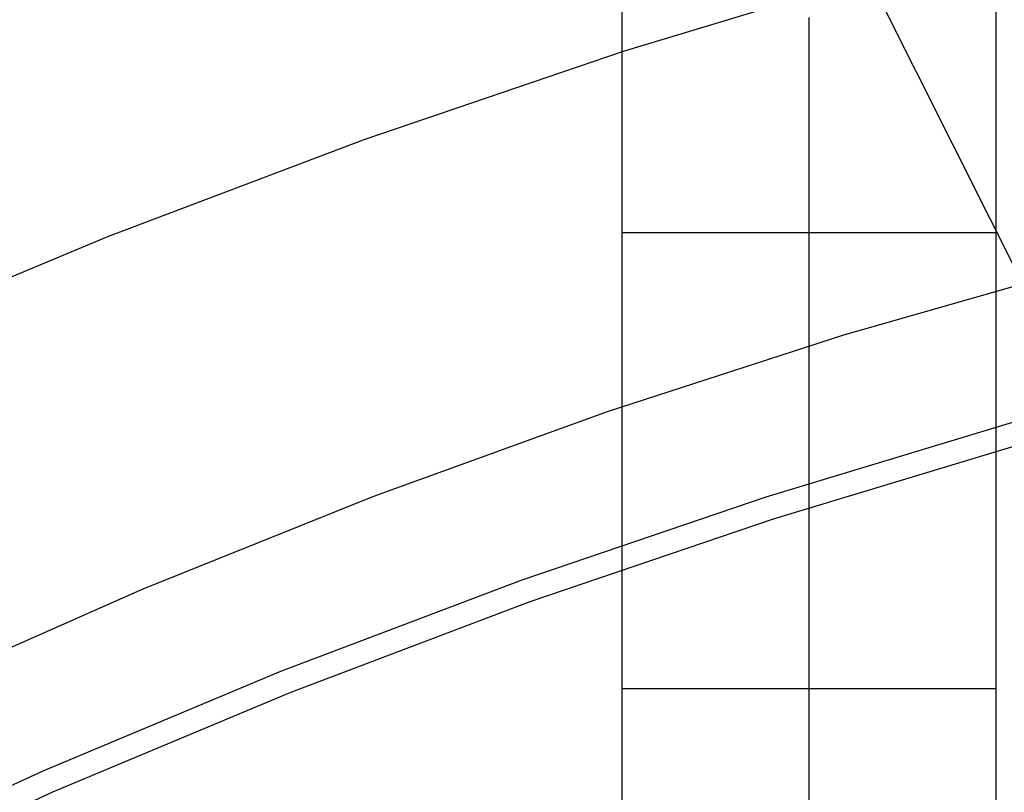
# Model space of a CAD drawing. Header units: millimetres. Extents: x 6038 to 7358, y -8545 to -7225.
# Tile 149 of 256: x 6682.09 to 6687.36, y -7848.17 to -7844.03. Entities that reach past the tile are written whole.
import ezdxf

# ---------------------------------------------------------------- set-up
doc = ezdxf.new("R2010")
doc.units = ezdxf.units.MM
doc.layers.add('luz', color=7, linetype='Continuous')

msp = doc.modelspace()

# ---------------------------------------------------------------- linework, layer by layer
at = {"color": 7, "true_color": 0xffffff}
for p, q in [((6685.3164, -7848.1839, 261.0594), (6685.3164, -7830.1665, 261.0594)), ((6685.3164, -7848.1839, 261.0594), (6685.3164, -7830.1665, 261.0594)), ((6687.3164, -7841.1665, 258.0594), (6687.3164, -7853.1665, 258.0594)), ((6687.3164, -7841.1665, 258.0594), (6687.3164, -7853.1665, 258.0594)), ((6686.7256, -7843.7715, 52.5146), (6685.321, -7844.1959, 52.5146)), ((6686.7256, -7843.7715, 52.5146), (6685.321, -7844.1959, 52.5146)), ((6685.3164, -7844.0696, 240.3871), (6685.3164, -7844.0132, 240.4255)), ((6685.3164, -7844.0696, 240.3871), (6685.3164, -7844.0132, 240.4255)), ((6686.3164, -7844.0132, 240.4255), (6686.3164, -7844.0696, 240.3871)), ((6687.3164, -7844.0132, 240.4255), (6687.3164, -7844.0696, 240.3871)), ((6687.3164, -7844.0132, 240.4255), (6687.3164, -7844.0696, 240.3871)), ((6685.3164, -7844.1273, 240.3506), (6685.3164, -7844.0696, 240.3871)), ((6685.3164, -7844.1273, 240.3506), (6685.3164, -7844.0696, 240.3871)), ((6686.3164, -7844.0696, 240.3871), (6686.3164, -7844.1273, 240.3506)), ((6687.3164, -7844.0696, 240.3871), (6687.3164, -7844.1273, 240.3506)), ((6687.3164, -7844.0696, 240.3871), (6687.3164, -7844.1273, 240.3506)), ((6685.3164, -7844.1863, 240.3161), (6685.3164, -7844.1273, 240.3506)), ((6685.3164, -7844.1863, 240.3161), (6685.3164, -7844.1273, 240.3506)), ((6686.3164, -7844.1273, 240.3506), (6686.3164, -7844.1863, 240.3161)), ((6687.3164, -7844.1273, 240.3506), (6687.3164, -7844.1863, 240.3161)), ((6687.3164, -7844.1273, 240.3506), (6687.3164, -7844.1863, 240.3161)), ((6685.321, -7844.1959, 52.5146), (6683.9318, -7844.6686, 52.5146)), ((6685.321, -7844.1959, 52.5146), (6683.9318, -7844.6686, 52.5146)), ((6685.3164, -7844.2464, 240.2837), (6685.3164, -7844.1863, 240.3161)), ((6685.3164, -7844.2464, 240.2837), (6685.3164, -7844.1863, 240.3161)), ((6686.3164, -7844.1863, 240.3161), (6686.3164, -7844.2464, 240.2837)), ((6687.3164, -7844.1863, 240.3161), (6687.3164, -7844.2464, 240.2837)), ((6687.3164, -7844.1863, 240.3161), (6687.3164, -7844.2464, 240.2837)), ((6685.3164, -7844.3075, 240.2533), (6685.3164, -7844.2464, 240.2837)), ((6685.3164, -7844.3075, 240.2533), (6685.3164, -7844.2464, 240.2837)), ((6686.3164, -7844.2464, 240.2837), (6686.3164, -7844.3075, 240.2533)), ((6687.3164, -7844.2464, 240.2837), (6687.3164, -7844.3075, 240.2533)), ((6687.3164, -7844.2464, 240.2837), (6687.3164, -7844.3075, 240.2533)), ((6685.3164, -7844.3697, 240.225), (6685.3164, -7844.3075, 240.2533)), ((6685.3164, -7844.3697, 240.225), (6685.3164, -7844.3075, 240.2533)), ((6686.3164, -7844.3075, 240.2533), (6686.3164, -7844.3697, 240.225)), ((6687.3164, -7844.3075, 240.2533), (6687.3164, -7844.3697, 240.225)), ((6687.3164, -7844.3075, 240.2533), (6687.3164, -7844.3697, 240.225)), ((6685.3164, -7844.4328, 240.1989), (6685.3164, -7844.3697, 240.225)), ((6685.3164, -7844.4328, 240.1989), (6685.3164, -7844.3697, 240.225)), ((6686.3164, -7844.3697, 240.225), (6686.3164, -7844.4328, 240.1989)), ((6687.3164, -7844.3697, 240.225), (6687.3164, -7844.4328, 240.1989)), ((6687.3164, -7844.3697, 240.225), (6687.3164, -7844.4328, 240.1989)), ((6685.3164, -7844.4968, 240.1749), (6685.3164, -7844.4328, 240.1989)), ((6685.3164, -7844.4968, 240.1749), (6685.3164, -7844.4328, 240.1989)), ((6686.3164, -7844.4328, 240.1989), (6686.3164, -7844.4968, 240.1749)), ((6687.3164, -7844.4328, 240.1989), (6687.3164, -7844.4968, 240.1749)), ((6687.3164, -7844.4328, 240.1989), (6687.3164, -7844.4968, 240.1749)), ((6685.3164, -7844.5615, 240.1531), (6685.3164, -7844.4968, 240.1749)), ((6685.3164, -7844.5615, 240.1531), (6685.3164, -7844.4968, 240.1749)), ((6686.3164, -7844.4968, 240.1749), (6686.3164, -7844.5615, 240.1531)), ((6687.3164, -7844.4968, 240.1749), (6687.3164, -7844.5615, 240.1531)), ((6687.3164, -7844.4968, 240.1749), (6687.3164, -7844.5615, 240.1531)), ((6685.3164, -7844.6269, 240.1336), (6685.3164, -7844.5615, 240.1531)), ((6685.3164, -7844.6269, 240.1336), (6685.3164, -7844.5615, 240.1531)), ((6686.3164, -7844.5615, 240.1531), (6686.3164, -7844.6269, 240.1336)), ((6687.3164, -7844.5615, 240.1531), (6687.3164, -7844.6269, 240.1336)), ((6687.3164, -7844.5615, 240.1531), (6687.3164, -7844.6269, 240.1336)), ((6683.9318, -7844.6686, 52.5146), (6682.5598, -7845.1889, 52.5146)), ((6683.9318, -7844.6686, 52.5146), (6682.5598, -7845.1889, 52.5146)), ((6685.3164, -7844.693, 240.1163), (6685.3164, -7844.6269, 240.1336)), ((6685.3164, -7844.693, 240.1163), (6685.3164, -7844.6269, 240.1336)), ((6686.3164, -7844.6269, 240.1336), (6686.3164, -7844.693, 240.1163)), ((6687.3164, -7844.6269, 240.1336), (6687.3164, -7844.693, 240.1163)), ((6687.3164, -7844.6269, 240.1336), (6687.3164, -7844.693, 240.1163)), ((6685.3164, -7844.6883, 261.0594), (6685.3164, -7844.6883, 240.1175)), ((6685.3164, -7844.7596, 240.1013), (6685.3164, -7844.693, 240.1163)), ((6685.3164, -7844.7596, 240.1013), (6685.3164, -7844.693, 240.1163)), ((6686.3164, -7844.693, 240.1163), (6686.3164, -7844.7596, 240.1013)), ((6687.3164, -7844.693, 240.1163), (6687.3164, -7844.7596, 240.1013)), ((6687.3164, -7844.693, 240.1163), (6687.3164, -7844.7596, 240.1013)), ((6685.3164, -7844.8267, 240.0885), (6685.3164, -7844.7596, 240.1013)), ((6685.3164, -7844.8267, 240.0885), (6685.3164, -7844.7596, 240.1013)), ((6686.3164, -7844.7596, 240.1013), (6686.3164, -7844.8267, 240.0885)), ((6687.3164, -7844.7596, 240.1013), (6687.3164, -7844.8267, 240.0885)), ((6687.3164, -7844.7596, 240.1013), (6687.3164, -7844.8267, 240.0885)), ((6685.3164, -7844.8942, 240.0781), (6685.3164, -7844.8267, 240.0885)), ((6685.3164, -7844.8942, 240.0781), (6685.3164, -7844.8267, 240.0885)), ((6686.3164, -7844.8267, 240.0885), (6686.3164, -7844.8942, 240.0781)), ((6687.3164, -7844.8267, 240.0885), (6687.3164, -7844.8942, 240.0781)), ((6687.3164, -7844.8267, 240.0885), (6687.3164, -7844.8942, 240.0781)), ((6685.3164, -7844.962, 240.0699), (6685.3164, -7844.8942, 240.0781)), ((6685.3164, -7844.962, 240.0699), (6685.3164, -7844.8942, 240.0781)), ((6686.3164, -7844.8942, 240.0781), (6686.3164, -7844.962, 240.0699)), ((6687.3164, -7844.8942, 240.0781), (6687.3164, -7844.962, 240.0699)), ((6687.3164, -7844.8942, 240.0781), (6687.3164, -7844.962, 240.0699)), ((6685.3164, -7845.03, 240.0641), (6685.3164, -7844.962, 240.0699)), ((6685.3164, -7845.03, 240.0641), (6685.3164, -7844.962, 240.0699)), ((6686.3164, -7844.962, 240.0699), (6686.3164, -7845.03, 240.0641)), ((6687.3164, -7844.962, 240.0699), (6687.3164, -7845.03, 240.0641)), ((6687.3164, -7844.962, 240.0699), (6687.3164, -7845.03, 240.0641)), ((6685.3164, -7845.0982, 240.0606), (6685.3164, -7845.03, 240.0641)), ((6685.3164, -7845.0982, 240.0606), (6685.3164, -7845.03, 240.0641)), ((6686.3164, -7845.03, 240.0641), (6686.3164, -7845.0982, 240.0606)), ((6687.3164, -7845.03, 240.0641), (6687.3164, -7845.0982, 240.0606)), ((6687.3164, -7845.03, 240.0641), (6687.3164, -7845.0982, 240.0606)), ((6685.3164, -7845.1665, 240.0594), (6685.3164, -7845.0982, 240.0606)), ((6685.3164, -7845.1665, 240.0594), (6685.3164, -7845.0982, 240.0606)), ((6686.3164, -7845.0982, 240.0606), (6686.3164, -7845.1665, 240.0594)), ((6687.3164, -7845.0982, 240.0606), (6687.3164, -7845.1665, 240.0594)), ((6687.3164, -7845.0982, 240.0606), (6687.3164, -7845.1665, 240.0594)), ((6682.5598, -7845.1889, 52.5146), (6681.2066, -7845.7563, 52.5146)), ((6682.5598, -7845.1889, 52.5146), (6681.2066, -7845.7563, 52.5146)), ((6685.3164, -7850.0516, 240.0594), (6685.3164, -7845.1665, 240.0594)), ((6685.3164, -7845.1665, 240.0594), (6687.3164, -7845.1665, 240.0594)), ((6685.3164, -7845.1665, 240.0594), (6687.3164, -7845.1665, 240.0594)), ((6685.3164, -7850.0516, 240.0594), (6685.3164, -7845.1665, 240.0594)), ((6686.3164, -7845.1665, 240.0594), (6686.3164, -7850.0516, 240.0594)), ((6687.3164, -7845.1665, 240.0594), (6687.3164, -7850.0516, 240.0594)), ((6687.3164, -7845.1665, 240.0594), (6687.3164, -7850.0516, 240.0594)), ((6687.7813, -7845.3492, 51.1), (6686.5016, -7845.7159, 51.1)), ((6687.7813, -7845.3492, 51.1), (6686.5016, -7845.7159, 51.1)), ((6686.5016, -7845.7159, 51.1), (6685.2353, -7846.1265, 51.1)), ((6686.5016, -7845.7159, 51.1), (6685.2353, -7846.1265, 51.1)), ((6685.2353, -7846.1265, 51.1), (6683.9839, -7846.5805, 51.1)), ((6685.2353, -7846.1265, 51.1), (6683.9839, -7846.5805, 51.1)), ((6686.0871, -7846.5818, 199.6), (6687.4089, -7846.1824, 199.6)), ((6686.0871, -7846.5818, 199.6), (6687.4089, -7846.1824, 199.6)), ((6687.4431, -7846.3032, 200.6), (6686.1255, -7846.7014, 200.6)), ((6687.4431, -7846.3032, 200.6), (6686.1255, -7846.7014, 200.6)), ((6683.9839, -7846.5805, 51.1), (6682.749, -7847.0774, 51.1)), ((6683.9839, -7846.5805, 51.1), (6682.749, -7847.0774, 51.1)), ((6684.7798, -7847.0266, 199.6), (6686.0871, -7846.5818, 199.6)), ((6684.7798, -7847.0266, 199.6), (6686.0871, -7846.5818, 199.6)), ((6686.1255, -7846.7014, 200.6), (6684.8223, -7847.1448, 200.6)), ((6686.1255, -7846.7014, 200.6), (6684.8223, -7847.1448, 200.6)), ((6683.4887, -7847.5163, 199.6), (6684.7798, -7847.0266, 199.6)), ((6683.4887, -7847.5163, 199.6), (6684.7798, -7847.0266, 199.6)), ((6682.749, -7847.0774, 51.1), (6681.5319, -7847.6166, 51.1)), ((6682.749, -7847.0774, 51.1), (6681.5319, -7847.6166, 51.1)), ((6684.8223, -7847.1448, 200.6), (6683.5353, -7847.6329, 200.6)), ((6684.8223, -7847.1448, 200.6), (6683.5353, -7847.6329, 200.6)), ((6682.2153, -7848.0502, 199.6), (6683.4887, -7847.5163, 199.6)), ((6682.2153, -7848.0502, 199.6), (6683.4887, -7847.5163, 199.6)), ((6685.3164, -7847.6091, 240.0594), (6687.3164, -7847.6091, 240.0594)), ((6683.5353, -7847.6329, 200.6), (6682.2658, -7848.1651, 200.6)), ((6683.5353, -7847.6329, 200.6), (6682.2658, -7848.1651, 200.6)), ((6680.961, -7848.6278, 199.6), (6682.2153, -7848.0502, 199.6)), ((6680.961, -7848.6278, 199.6), (6682.2153, -7848.0502, 199.6)), ((6682.2658, -7848.1651, 200.6), (6681.0155, -7848.7409, 200.6)), ((6682.2658, -7848.1651, 200.6), (6681.0155, -7848.7409, 200.6))]:
    msp.add_line(p, q, dxfattribs=at)
at = {"layer": 'luz', "color": 254, "true_color": 0xcad1ee}
for p, q in [((6637.6297, -7746.1252, -31.05), (6773.1025, -8016.1336, -31.05)), ((6637.6297, -7746.1252, -32.55), (6773.1025, -8016.1336, -32.55))]:
    msp.add_line(p, q, dxfattribs=at)

doc.saveas('drawing.dxf')
